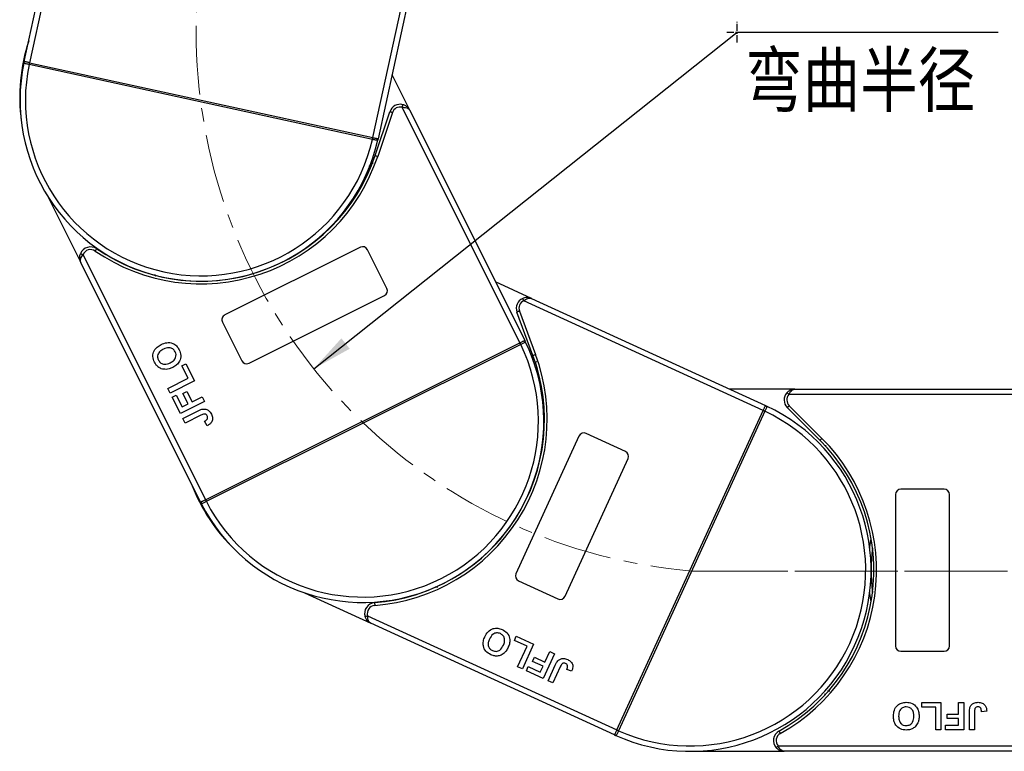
# Model space of a CAD drawing. Header units: millimetres. Extents: x 2552 to 4022, y 535 to 1568.
# Tile 11 of 47: x 3039 to 3222, y 989 to 1124. Entities that reach past the tile are written whole.
import ezdxf

# ---------------------------------------------------------------- set-up
doc = ezdxf.new("R2010")
doc.units = ezdxf.units.MM
doc.linetypes.add('CENTER', pattern=[0.6, 0.375, -0.075, 0.075, -0.075])
doc.linetypes.add('CENTERX2', pattern=[20.32, 12.7, -2.54, 2.54, -2.54])
doc.styles.get("Standard").update_dxf_attribs({"font": '仿宋_GB2312.ttf', "width": 0.8})
doc.styles.add('样式 1', font='仿宋_GB2312.ttf', dxfattribs={"width": 0.8, "height": 6})
doc.dimstyles.new('副本 ISO-35.1', dxfattribs={"dimtxt": 9, "dimasz": 7.5, "dimexe": 5, "dimexo": 0.625, "dimgap": 2.5, "dimtad": 1, "dimtoh": 1, "dimtxsty": 'Standard', "dimcen": 2.5, "dimadec": 0, "dimazin": 0, "dimtfac": 1, "dimtmove": 0, "dimatfit": 3, "dimfxl": 0, "dimarcsym": 0})

msp = doc.modelspace()

# ---------------------------------------------------------------- linework, layer by layer
at = {"color": 7, "linetype": 'Continuous', "lineweight": 25}
for p, q in [((3052.114, 1165.916), (3041.309, 1116.391)), ((3040.332, 1116.604), (3050.898, 1165.037)), ((3104.815, 1102.536), (3115.197, 1150.124)), ((3115.936, 1148.818), (3105.793, 1102.323)), ((3041.309, 1116.391), (3041.311, 1116.391)), ((3041.311, 1116.391), (3104.814, 1102.537)), ((3041.236, 1116.049), (3041.234, 1116.049)), ((3104.739, 1102.195), (3041.236, 1116.049)), ((3111.641, 1107.583), (3108.369, 1114.134)), ((3105.248, 1099.215), (3107.955, 1107.323)), ((3132.01, 1064.562), (3110.247, 1108.136)), ((3111.641, 1107.583), (3132.904, 1065.009)), ((3108.429, 1107.164), (3105.723, 1099.056)), ((3104.742, 1102.194), (3104.739, 1102.195)), ((3104.814, 1102.537), (3104.815, 1102.536)), ((3044.768, 1091.529), (3050.815, 1079.421)), ((3102.502, 1082.241), (3077.452, 1069.73)), ((3107.418, 1074.636), (3103.843, 1081.793)), ((3051.21, 1080.868), (3073.859, 1035.519)), ((3072.965, 1035.073), (3050.815, 1079.421)), ((3064.403, 1077.237), (3064.608, 1076.886)), ((3134.161, 1072.774), (3127.503, 1075.824)), ((3081.92, 1060.783), (3106.97, 1073.294)), ((3134.161, 1072.774), (3177.425, 1052.954)), ((3177.008, 1052.044), (3132.728, 1072.331)), ((3134.43, 1062.247), (3131.453, 1070.259)), ((3131.921, 1070.433), (3134.899, 1062.421)), ((3077.004, 1068.388), (3080.579, 1061.231)), ((3073.861, 1035.52), (3132.008, 1064.562)), ((3132.165, 1064.249), (3074.017, 1035.207)), ((3132.008, 1064.562), (3132.01, 1064.562)), ((3132.167, 1064.25), (3132.165, 1064.249)), ((3069.496, 1060.296), (3070.241, 1060.668)), ((3070.641, 1058.002), (3069.496, 1060.296)), ((3070.241, 1060.668), (3071.816, 1057.514)), ((3135.072, 1061.083), (3134.992, 1060.961)), ((3066.914, 1056.14), (3070.641, 1058.002)), ((3071.816, 1057.514), (3067.343, 1055.28)), ((3067.343, 1055.28), (3066.914, 1056.14)), ((3067.716, 1054.534), (3068.461, 1054.907)), ((3069.234, 1051.495), (3067.716, 1054.534)), ((3068.461, 1054.907), (3069.549, 1052.728)), ((3069.694, 1055.164), (3070.439, 1055.537)), ((3070.639, 1053.272), (3069.694, 1055.164)), ((3070.439, 1055.537), (3071.385, 1053.644)), ((3071.385, 1053.644), (3073.277, 1054.589)), ((3073.277, 1054.589), (3073.707, 1053.729)), ((3182.884, 1055.998), (3170.78, 1055.998)), ((3230.472, 1054.998), (3181.766, 1054.998)), ((3182.884, 1055.998), (3230.472, 1055.998)), ((3073.707, 1053.729), (3069.234, 1051.495)), ((3069.549, 1052.728), (3070.639, 1053.272)), ((3187.514, 1046.539), (3181.469, 1052.583)), ((3181.823, 1052.937), (3187.867, 1046.893)), ((3069.692, 1050.577), (3072.512, 1051.986)), ((3073.017, 1051.163), (3070.121, 1049.717)), ((3149.937, 992.952), (3177.007, 1052.043)), ((3177.326, 1051.897), (3150.255, 992.807)), ((3177.007, 1052.043), (3177.008, 1052.044)), ((3177.327, 1051.9), (3177.326, 1051.897)), ((3070.121, 1049.717), (3069.692, 1050.577)), ((3074.163, 1049.228), (3073.676, 1050.06)), ((3142.938, 1047.304), (3131.276, 1021.848)), ((3151.537, 1044.465), (3144.264, 1047.797)), ((3140.367, 1017.683), (3152.029, 1043.139)), ((3201.472, 1036.498), (3201.472, 1008.498)), ((3210.472, 1037.498), (3202.472, 1037.498)), ((3211.472, 1008.498), (3211.472, 1036.498)), ((3073.859, 1035.519), (3073.861, 1035.52)), ((3074.017, 1035.207), (3074.015, 1035.206)), ((3131.769, 1020.523), (3139.042, 1017.191)), ((3092.148, 1018.325), (3104.452, 1012.688)), ((3116.404, 1019.51), (3116.784, 1019.365)), ((3103.852, 1014.063), (3149.936, 992.951)), ((3149.519, 992.042), (3104.452, 1012.688)), ((3130.997, 1009.51), (3131.344, 1010.268)), ((3133.328, 1008.442), (3130.997, 1009.51)), ((3131.344, 1010.268), (3134.549, 1008.799)), ((3131.592, 1004.654), (3133.328, 1008.442)), ((3134.549, 1008.799), (3132.466, 1004.254)), ((3136.64, 1005.515), (3137.521, 1007.438)), ((3137.521, 1007.438), (3138.395, 1007.037)), ((3202.472, 1007.498), (3210.472, 1007.498)), ((3134.37, 1005.638), (3134.717, 1006.396)), ((3136.293, 1004.757), (3134.37, 1005.638)), ((3134.717, 1006.396), (3136.64, 1005.515)), ((3138.395, 1007.037), (3136.313, 1002.492)), ((3132.466, 1004.254), (3131.592, 1004.654)), ((3133.224, 1003.907), (3133.571, 1004.664)), ((3136.313, 1002.492), (3133.224, 1003.907)), ((3133.571, 1004.664), (3135.786, 1003.65)), ((3135.786, 1003.65), (3136.293, 1004.757)), ((3137.245, 1002.064), (3138.558, 1004.93)), ((3139.467, 1004.606), (3138.119, 1001.664)), ((3141.574, 1003.818), (3140.673, 1004.16)), ((3138.119, 1001.664), (3137.245, 1002.064)), ((3188.925, 1000.178), (3189.331, 1000.204)), ((3206.357, 997.164), (3206.357, 997.998)), ((3206.357, 997.998), (3209.882, 997.998)), ((3209.882, 997.998), (3209.882, 992.998)), ((3213.151, 995.882), (3213.151, 997.998)), ((3213.151, 997.998), (3214.113, 997.998)), ((3214.113, 997.998), (3214.113, 992.998)), ((3208.921, 997.164), (3206.357, 997.164)), ((3208.921, 992.998), (3208.921, 997.164)), ((3215.139, 992.998), (3215.139, 996.15)), ((3216.1, 996.234), (3216.1, 992.998)), ((3218.344, 996.395), (3217.382, 996.331)), ((3211.036, 995.049), (3211.036, 995.882)), ((3211.036, 995.882), (3213.151, 995.882)), ((3213.151, 995.049), (3211.036, 995.049)), ((3213.151, 993.831), (3213.151, 995.049)), ((3149.936, 992.951), (3149.937, 992.952)), ((3150.255, 992.807), (3150.254, 992.804)), ((3209.882, 992.998), (3208.921, 992.998)), ((3210.716, 992.998), (3210.716, 993.831)), ((3210.716, 993.831), (3213.151, 993.831)), ((3214.113, 992.998), (3210.716, 992.998)), ((3216.1, 992.998), (3215.139, 992.998)), ((3149.519, 992.042), (3149.717, 991.952)), ((3163.472, 988.998), (3180.9, 988.998)), ((3179.782, 989.998), (3230.472, 989.998)), ((3230.472, 988.998), (3180.9, 988.998))]:
    msp.add_line(p, q, dxfattribs=at)
at = {"color": 1, "linetype": 'CENTER', "ltscale": 3.556}
for p, q in [((3172.193, 1120.116), (3172.193, 1123.966)), ((3170.268, 1122.041), (3174.118, 1122.041))]:
    msp.add_line(p, q, dxfattribs=at)
at = {"color": 1, "linetype": 'CENTERX2', "lineweight": 13}
for p, q in [((3163.79, 1022.352), (3511.765, 1022.352)), ((3871.181, 1022.352), (3165.369, 1022.352))]:
    msp.add_line(p, q, dxfattribs=at)
at = {"color": 7, "linetype": 'Continuous', "lineweight": 25, "flags": 128}
for points in [[(3040.449, 1116.579), (3040.422, 1116.585), (3040.399, 1116.59), (3040.378, 1116.594), (3040.362, 1116.598), (3040.349, 1116.601), (3040.34, 1116.603), (3040.334, 1116.604), (3040.332, 1116.604)], [(3041.309, 1116.391), (3041.178, 1116.42), (3041.049, 1116.448), (3040.925, 1116.475), (3040.808, 1116.5), (3040.7, 1116.524), (3040.603, 1116.545), (3040.519, 1116.563), (3040.449, 1116.579)], [(3041.311, 1116.391), (3041.31, 1116.384), (3041.305, 1116.365), (3041.298, 1116.333), (3041.289, 1116.291), (3041.278, 1116.239), (3041.265, 1116.18), (3041.251, 1116.115), (3041.236, 1116.049)], [(3108.429, 1107.164), (3108.337, 1107.195), (3108.248, 1107.225), (3108.166, 1107.252), (3108.094, 1107.276), (3108.035, 1107.296), (3107.991, 1107.311), (3107.964, 1107.32), (3107.955, 1107.323)], [(3110.247, 1108.136), (3110.273, 1108.231), (3110.297, 1108.321), (3110.32, 1108.404), (3110.34, 1108.477), (3110.357, 1108.537), (3110.369, 1108.582), (3110.376, 1108.609), (3110.379, 1108.619)], [(3104.814, 1102.537), (3104.812, 1102.53), (3104.808, 1102.511), (3104.801, 1102.479), (3104.792, 1102.437), (3104.78, 1102.385), (3104.768, 1102.326), (3104.754, 1102.262), (3104.739, 1102.195)], [(3104.815, 1102.536), (3104.947, 1102.508), (3105.075, 1102.48), (3105.199, 1102.453), (3105.316, 1102.427), (3105.424, 1102.404), (3105.521, 1102.383), (3105.606, 1102.364), (3105.675, 1102.349)], [(3105.675, 1102.349), (3105.702, 1102.343), (3105.726, 1102.338), (3105.746, 1102.333), (3105.763, 1102.33), (3105.776, 1102.327), (3105.785, 1102.325), (3105.791, 1102.324), (3105.793, 1102.323)], [(3105.248, 1099.215), (3105.257, 1099.212), (3105.284, 1099.203), (3105.328, 1099.188), (3105.387, 1099.168), (3105.459, 1099.144), (3105.541, 1099.117), (3105.63, 1099.087), (3105.723, 1099.056)], [(3053.737, 1081.962), (3053.732, 1081.954), (3053.716, 1081.931), (3053.69, 1081.893), (3053.654, 1081.842), (3053.611, 1081.779), (3053.563, 1081.708), (3053.509, 1081.631), (3053.454, 1081.55)], [(3050.745, 1081.052), (3050.754, 1081.049), (3050.781, 1081.038), (3050.824, 1081.021), (3050.882, 1080.998), (3050.952, 1080.97), (3051.032, 1080.938), (3051.12, 1080.904), (3051.21, 1080.868)], [(3132.728, 1072.331), (3132.689, 1072.42), (3132.651, 1072.506), (3132.617, 1072.585), (3132.586, 1072.655), (3132.561, 1072.712), (3132.543, 1072.754), (3132.531, 1072.78), (3132.528, 1072.789)], [(3131.921, 1070.433), (3131.83, 1070.399), (3131.742, 1070.367), (3131.661, 1070.337), (3131.59, 1070.31), (3131.532, 1070.289), (3131.488, 1070.272), (3131.462, 1070.263), (3131.453, 1070.259)], [(3132.008, 1064.562), (3132.011, 1064.556), (3132.02, 1064.538), (3132.035, 1064.509), (3132.054, 1064.47), (3132.078, 1064.422), (3132.105, 1064.368), (3132.134, 1064.31), (3132.165, 1064.249)], [(3132.01, 1064.562), (3132.13, 1064.622), (3132.248, 1064.681), (3132.361, 1064.738), (3132.468, 1064.791), (3132.567, 1064.841), (3132.656, 1064.885), (3132.733, 1064.924), (3132.797, 1064.956)], [(3132.797, 1064.956), (3132.822, 1064.968), (3132.844, 1064.979), (3132.862, 1064.988), (3132.877, 1064.996), (3132.889, 1065.002), (3132.898, 1065.006), (3132.903, 1065.008), (3132.904, 1065.009)], [(3134.43, 1062.247), (3134.439, 1062.25), (3134.466, 1062.26), (3134.509, 1062.276), (3134.568, 1062.298), (3134.639, 1062.324), (3134.72, 1062.354), (3134.808, 1062.387), (3134.899, 1062.421)], [(3181.766, 1054.998), (3181.693, 1055.063), (3181.623, 1055.125), (3181.559, 1055.183), (3181.502, 1055.233), (3181.456, 1055.275), (3181.421, 1055.306), (3181.4, 1055.325), (3181.393, 1055.331)], [(3177.008, 1052.044), (3177.064, 1052.166), (3177.119, 1052.286), (3177.172, 1052.402), (3177.222, 1052.51), (3177.268, 1052.611), (3177.309, 1052.701), (3177.345, 1052.78), (3177.375, 1052.845)], [(3177.375, 1052.845), (3177.386, 1052.87), (3177.396, 1052.892), (3177.405, 1052.911), (3177.412, 1052.926), (3177.418, 1052.938), (3177.422, 1052.947), (3177.424, 1052.952), (3177.425, 1052.954)], [(3181.823, 1052.937), (3181.754, 1052.868), (3181.688, 1052.802), (3181.627, 1052.741), (3181.573, 1052.687), (3181.529, 1052.643), (3181.496, 1052.61), (3181.476, 1052.59), (3181.469, 1052.583)], [(3177.007, 1052.043), (3177.014, 1052.04), (3177.032, 1052.032), (3177.061, 1052.018), (3177.101, 1052), (3177.149, 1051.978), (3177.204, 1051.953), (3177.264, 1051.925), (3177.326, 1051.897)], [(3187.514, 1046.539), (3187.52, 1046.546), (3187.541, 1046.566), (3187.573, 1046.599), (3187.617, 1046.643), (3187.671, 1046.696), (3187.732, 1046.757), (3187.798, 1046.824), (3187.867, 1046.893)], [(3073.072, 1035.126), (3073.047, 1035.114), (3073.025, 1035.103), (3073.007, 1035.094), (3072.992, 1035.086), (3072.98, 1035.08), (3072.971, 1035.076), (3072.966, 1035.073), (3072.965, 1035.073)], [(3073.859, 1035.519), (3073.739, 1035.459), (3073.621, 1035.401), (3073.508, 1035.344), (3073.401, 1035.29), (3073.302, 1035.241), (3073.213, 1035.197), (3073.136, 1035.158), (3073.072, 1035.126)], [(3073.861, 1035.52), (3073.864, 1035.514), (3073.873, 1035.496), (3073.887, 1035.467), (3073.907, 1035.429), (3073.93, 1035.381), (3073.957, 1035.327), (3073.987, 1035.268), (3074.017, 1035.207)], [(3196.72, 1026.598), (3196.754, 1026.864), (3196.972, 1028.307)], [(3196.972, 1016.688), (3196.754, 1018.131), (3196.72, 1018.397)], [(3105.134, 1016.501), (3105.134, 1016.491), (3105.136, 1016.463), (3105.14, 1016.417), (3105.145, 1016.355), (3105.15, 1016.279), (3105.157, 1016.193), (3105.164, 1016.099), (3105.171, 1016.002)], [(3103.374, 1013.915), (3103.384, 1013.918), (3103.411, 1013.926), (3103.455, 1013.94), (3103.514, 1013.958), (3103.587, 1013.981), (3103.669, 1014.006), (3103.759, 1014.034), (3103.852, 1014.063)], [(3149.936, 992.951), (3149.88, 992.829), (3149.825, 992.709), (3149.772, 992.594), (3149.722, 992.485), (3149.676, 992.384), (3149.635, 992.294), (3149.599, 992.216), (3149.569, 992.15)], [(3149.937, 992.952), (3149.943, 992.95), (3149.961, 992.941), (3149.99, 992.928), (3150.03, 992.91), (3150.078, 992.888), (3150.133, 992.862), (3150.193, 992.835), (3150.255, 992.807)], [(3179.932, 992.748), (3179.937, 992.739), (3179.951, 992.714), (3179.973, 992.674), (3180.003, 992.619), (3180.04, 992.553), (3180.082, 992.478), (3180.127, 992.395), (3180.174, 992.31)], [(3149.569, 992.15), (3149.558, 992.125), (3149.548, 992.103), (3149.539, 992.085), (3149.532, 992.069), (3149.526, 992.057), (3149.522, 992.048), (3149.52, 992.043), (3149.519, 992.042)], [(3179.41, 989.664), (3179.417, 989.671), (3179.438, 989.69), (3179.473, 989.72), (3179.519, 989.762), (3179.575, 989.812), (3179.64, 989.87), (3179.71, 989.933), (3179.782, 989.998)]]:
    msp.add_lwpolyline(points, dxfattribs=at)
at = {"color": 1, "linetype": 'CENTERX2', "lineweight": 13}
msp.add_arc((3172.193, 1122.041), 100.043, 109.5235, 265.18185, dxfattribs=at)
at = {"color": 7, "linetype": 'Continuous', "lineweight": 25}
for centre, radius, start, end in [((3072.998, 1109.981), 33.5, 161.86312, 187.56193), ((3073.062, 1109.464), 33.5, 168.09326, 347.29289), ((3040.571, 1116.31), 0.295, 114.33736, 167.15431), ((3070.518, 1109.751), 29.954, 167.19253, 167.86203), ((3073.062, 1109.464), 32.5, 168.31012, 347.07603), ((3109.852, 1106.689), 2, 74.7293, 161.53962), ((3109.852, 1106.689), 1.5, 74.7293, 161.53962), ((3075.499, 1108.664), 29.95, 347.52454, 348.19412), ((3105.453, 1102.155), 0.295, 348.23378, 41.05203), ((3072.998, 1109.981), 34.5, 235.49464, 341.53962), ((3072.998, 1109.981), 34, 235.49464, 341.53962), ((3052.604, 1080.314), 2, 55.49464, 158.34993), ((3052.604, 1080.314), 1.5, 55.49464, 158.34993), ((3102.948, 1081.346), 1, 26.53962, 116.53962), ((3106.523, 1074.189), 1, 296.53962, 26.53962), ((3133.328, 1070.956), 2, 113.57584, 200.38615), ((3133.328, 1070.956), 1.5, 113.57584, 200.38615), ((3077.899, 1068.835), 1, 116.53962, 206.53962), ((3102.935, 1050.041), 33.5, 206.9398, 26.13943), ((3102.935, 1050.041), 32.5, 207.15666, 25.92257), ((3105.201, 1050.88), 30.098, 26.37263, 27.03892), ((3132.746, 1064.665), 0.295, 27.07822, 79.90279), ((3102.56, 1050.403), 34, 274.34118, 20.38615), ((3102.56, 1050.403), 34.5, 274.34118, 20.38615), ((3081.473, 1061.678), 1, 206.53962, 296.53962), ((3182.884, 1053.998), 2, 138.18969, 225), ((3182.884, 1053.998), 1.5, 138.18969, 225), ((3163.472, 1022.498), 33.5, 245.78634, 64.98597), ((3177.517, 1052.586), 0.295, 65.93471, 118.7374), ((3163.472, 1022.498), 32.5, 246.0032, 64.76911), ((3164.755, 1024.669), 29.993, 65.21843, 65.88707), ((3143.847, 1046.888), 1, 65.38615, 155.38615), ((3163.472, 1022.498), 34, 298.95502, 45), ((3163.472, 1022.498), 34.5, 298.95502, 45), ((3151.12, 1043.555), 1, 335.38615, 65.38615), ((3102.56, 1050.403), 33.5, 200.70966, 226.40847), ((3202.472, 1036.498), 1, 90, 180), ((3210.472, 1036.498), 1, 0, 90), ((3073.335, 1034.993), 0.295, 153.17554, 206.00481), ((3100.938, 1048.751), 30.139, 206.04145, 206.70684), ((3230.472, 1022.498), 33.5, 172.96973, 187.03027), ((3132.185, 1021.432), 1, 155.38615, 245.38615), ((3105.285, 1014.506), 2, 94.34118, 197.19647), ((3139.458, 1018.1), 1, 245.38615, 335.38615), ((3105.285, 1014.506), 1.5, 94.34118, 197.19647), ((3202.472, 1008.498), 1, 180, 270), ((3210.472, 1008.498), 1, 270, 0), ((3162.97, 1020.769), 30.721, 244.89377, 245.54657), ((3180.9, 990.998), 2, 118.95502, 221.81031), ((3149.858, 992.212), 0.295, 192.02353, 244.84958), ((3180.9, 990.998), 1.5, 118.95502, 221.81031)]:
    msp.add_arc(centre, radius, start, end, dxfattribs=at)
for points, knots in [([(3041.234, 1116.049), (3041.22, 1116.052), (3041.096, 1116.079), (3040.864, 1116.129), (3040.58, 1116.192), (3040.376, 1116.253), (3040.282, 1116.306), (3040.283, 1116.356), (3040.283, 1116.376)], [0, 0, 0, 0, 0.0272255, 0.2407833, 0.4543134, 0.6666345, 0.8727615, 1, 1, 1, 1]), ([(3040.283, 1116.376), (3040.286, 1116.387), (3040.3, 1116.454), (3040.317, 1116.536), (3040.332, 1116.603), (3040.332, 1116.604)], [0, 0, 0, 0, 0.1743485, 0.98787767, 1, 1, 1, 1]), ([(3110.247, 1108.136), (3110.379, 1108.137), (3110.684, 1108.139), (3110.98, 1108.073), (3111.243, 1107.972), (3111.401, 1107.879), (3111.526, 1107.756), (3111.576, 1107.692), (3111.601, 1107.654), (3111.615, 1107.632), (3111.626, 1107.612), (3111.633, 1107.599), (3111.637, 1107.592), (3111.639, 1107.587), (3111.64, 1107.585), (3111.641, 1107.583)], [0, 0, 0, 0, 0.2046284, 0.4733003, 0.515281, 0.7431595, 0.8528102, 0.9140864, 0.9320403, 0.9600541, 0.9764962, 0.9861654, 0.9946861, 0.9959172, 1, 1, 1, 1]), ([(3111.641, 1107.583), (3111.64, 1107.585), (3111.635, 1107.595), (3111.618, 1107.629), (3111.596, 1107.669), (3111.466, 1107.892), (3111.202, 1108.204), (3110.765, 1108.492), (3110.485, 1108.584), (3110.379, 1108.619)], [0, 0, 0, 0, 0.00509118, 0.0203692, 0.07080921, 0.08908819, 0.50031066, 0.80922625, 1, 1, 1, 1]), ([(3105.742, 1102.095), (3105.738, 1102.084), (3105.727, 1102.05), (3105.67, 1102.025), (3105.534, 1102.029), (3105.308, 1102.07), (3105.031, 1102.13), (3104.832, 1102.174), (3104.742, 1102.194)], [0, 0, 0, 0, 0.0734462, 0.2244877, 0.4109988, 0.6135412, 0.823744, 1, 1, 1, 1]), ([(3105.793, 1102.323), (3105.792, 1102.322), (3105.778, 1102.255), (3105.759, 1102.173), (3105.744, 1102.107), (3105.742, 1102.095)], [0, 0, 0, 0, 0.0121246, 0.8256556, 1, 1, 1, 1]), ([(3104.407, 1096.763), (3104.321, 1096.965), (3104.23, 1097.182), (3104.159, 1097.355), (3104.154, 1097.367)], [0, 0, 0, 0, 0.9313139, 1, 1, 1, 1]), ([(3050.815, 1079.421), (3050.814, 1079.423), (3050.809, 1079.433), (3050.792, 1079.467), (3050.774, 1079.508), (3050.673, 1079.747), (3050.583, 1080.144), (3050.615, 1080.667), (3050.709, 1080.946), (3050.745, 1081.052)], [0, 0, 0, 0, 0.0050929, 0.0203695, 0.0708113, 0.0890878, 0.5003086, 0.809227, 1, 1, 1, 1]), ([(3050.815, 1079.421), (3050.814, 1079.422), (3050.813, 1079.424), (3050.811, 1079.429), (3050.807, 1079.437), (3050.801, 1079.45), (3050.792, 1079.471), (3050.782, 1079.495), (3050.768, 1079.538), (3050.746, 1079.616), (3050.723, 1079.79), (3050.743, 1079.973), (3050.82, 1080.243), (3050.945, 1080.52), (3051.13, 1080.763), (3051.21, 1080.868)], [0, 0, 0, 0, 0.00407943, 0.00530939, 0.01383227, 0.0235039, 0.0399442, 0.0679586, 0.08591144, 0.14718947, 0.25683777, 0.4847162, 0.52669873, 0.79537075, 1, 1, 1, 1]), ([(3134.161, 1072.774), (3134.158, 1072.775), (3134.148, 1072.78), (3134.113, 1072.795), (3134.071, 1072.813), (3133.83, 1072.905), (3133.429, 1072.982), (3132.908, 1072.932), (3132.633, 1072.829), (3132.528, 1072.789)], [0, 0, 0, 0, 0.0050922, 0.02037, 0.0708137, 0.0890909, 0.5003141, 0.8092257, 1, 1, 1, 1]), ([(3132.728, 1072.331), (3132.83, 1072.414), (3133.066, 1072.607), (3133.338, 1072.742), (3133.606, 1072.827), (3133.788, 1072.854), (3133.963, 1072.837), (3134.041, 1072.818), (3134.085, 1072.804), (3134.11, 1072.796), (3134.131, 1072.787), (3134.144, 1072.781), (3134.152, 1072.778), (3134.157, 1072.776), (3134.159, 1072.775), (3134.161, 1072.774)], [0, 0, 0, 0, 0.2046313, 0.4733009, 0.5152808, 0.7431599, 0.85281, 0.9140865, 0.9320389, 0.9600538, 0.976495, 0.9861642, 0.9946856, 0.9959171, 1, 1, 1, 1]), ([(3064.425, 1060.98), (3064.29, 1061.329), (3064.021, 1062.026), (3064.284, 1063.082), (3064.902, 1063.825), (3065.408, 1064.113), (3065.662, 1064.257)], [0, 0, 0, 0, 0.2798294, 0.5586685, 0.7790051, 1, 1, 1, 1]), ([(3065.662, 1064.257), (3066.004, 1064.4), (3066.685, 1064.685), (3067.748, 1064.565), (3068.562, 1064.034), (3068.858, 1063.534), (3069.006, 1063.284)], [0, 0, 0, 0, 0.28055, 0.5594873, 0.7794319, 1, 1, 1, 1]), ([(3068.262, 1062.91), (3068.128, 1063.108), (3067.861, 1063.506), (3066.991, 1063.768), (3066.42, 1063.531), (3066.07, 1063.386)], [0, 0, 0, 0, 0.2799916, 0.5597696, 1, 1, 1, 1]), ([(3133.008, 1064.8), (3133.012, 1064.789), (3133.025, 1064.755), (3132.996, 1064.7), (3132.887, 1064.618), (3132.686, 1064.508), (3132.432, 1064.381), (3132.25, 1064.291), (3132.167, 1064.25)], [0, 0, 0, 0, 0.07344818, 0.22448762, 0.41099783, 0.61354009, 0.82374638, 1, 1, 1, 1]), ([(3132.904, 1065.009), (3132.905, 1065.008), (3132.936, 1064.947), (3132.973, 1064.871), (3133.003, 1064.81), (3133.008, 1064.8)], [0, 0, 0, 0, 0.0121279, 0.8256558, 1, 1, 1, 1]), ([(3066.07, 1063.386), (3065.864, 1063.272), (3065.454, 1063.044), (3065.046, 1062.502), (3064.959, 1061.881), (3065.096, 1061.536), (3065.165, 1061.363)], [0, 0, 0, 0, 0.2810859, 0.5600147, 0.7796921, 1, 1, 1, 1]), ([(3067.343, 1060.869), (3067.55, 1060.985), (3067.961, 1061.216), (3068.36, 1061.766), (3068.461, 1062.386), (3068.328, 1062.735), (3068.262, 1062.91)], [0, 0, 0, 0, 0.2810195, 0.5601172, 0.7799412, 1, 1, 1, 1]), ([(3069.006, 1063.284), (3069.142, 1062.938), (3069.411, 1062.248), (3069.163, 1061.197), (3068.556, 1060.453), (3068.054, 1060.167), (3067.802, 1060.023)], [0, 0, 0, 0, 0.2799434, 0.5587045, 0.7790453, 1, 1, 1, 1]), ([(3065.071, 1060.125), (3064.927, 1060.267), (3064.671, 1060.522), (3064.5, 1060.84), (3064.425, 1060.98)], [0, 0, 0, 0, 0.5595656, 1, 1, 1, 1]), ([(3066.565, 1059.655), (3066.261, 1059.669), (3065.718, 1059.692), (3065.269, 1059.993), (3065.071, 1060.125)], [0, 0, 0, 0, 0.55995825, 1, 1, 1, 1]), ([(3065.165, 1061.363), (3065.296, 1061.162), (3065.557, 1060.762), (3066.422, 1060.484), (3066.993, 1060.723), (3067.343, 1060.869)], [0, 0, 0, 0, 0.2802812, 0.5598799, 1, 1, 1, 1]), ([(3067.802, 1060.023), (3067.581, 1059.92), (3067.186, 1059.737), (3066.755, 1059.68), (3066.565, 1059.655)], [0, 0, 0, 0, 0.5601686, 1, 1, 1, 1]), ([(3135.313, 1059.809), (3135.12, 1059.913), (3134.912, 1060.025), (3134.748, 1060.115), (3134.737, 1060.121)], [0, 0, 0, 0, 0.93130557, 1, 1, 1, 1]), ([(3182.884, 1055.998), (3182.881, 1055.998), (3182.87, 1055.998), (3182.832, 1055.997), (3182.787, 1055.996), (3182.528, 1055.979), (3182.132, 1055.882), (3181.679, 1055.62), (3181.472, 1055.411), (3181.393, 1055.331)], [0, 0, 0, 0, 0.0050911, 0.0203681, 0.0708107, 0.0890883, 0.5003131, 0.8092252, 1, 1, 1, 1]), ([(3181.766, 1054.998), (3181.824, 1055.116), (3181.958, 1055.39), (3182.15, 1055.626), (3182.357, 1055.815), (3182.512, 1055.915), (3182.678, 1055.972), (3182.757, 1055.987), (3182.802, 1055.993), (3182.828, 1055.996), (3182.851, 1055.997), (3182.866, 1055.997), (3182.874, 1055.998), (3182.88, 1055.998), (3182.882, 1055.998), (3182.884, 1055.998)], [0, 0, 0, 0, 0.2046306, 0.4732981, 0.5152814, 0.7431592, 0.8528103, 0.9140878, 0.9320412, 0.9600534, 0.9764965, 0.9861649, 0.9946872, 0.9959177, 1, 1, 1, 1]), ([(3177.637, 1052.855), (3177.647, 1052.849), (3177.678, 1052.831), (3177.69, 1052.77), (3177.657, 1052.638), (3177.569, 1052.426), (3177.451, 1052.168), (3177.366, 1051.984), (3177.327, 1051.9)], [0, 0, 0, 0, 0.0734477, 0.2244879, 0.4110005, 0.6135432, 0.8237402, 1, 1, 1, 1]), ([(3177.425, 1052.954), (3177.426, 1052.953), (3177.488, 1052.925), (3177.565, 1052.889), (3177.626, 1052.86), (3177.637, 1052.855)], [0, 0, 0, 0, 0.0121179, 0.8256532, 1, 1, 1, 1]), ([(3072.512, 1051.986), (3072.673, 1052.065), (3072.961, 1052.207), (3073.274, 1052.28), (3073.411, 1052.313)], [0, 0, 0, 0, 0.5602907, 1, 1, 1, 1]), ([(3074.191, 1051.038), (3074.132, 1051.138), (3074.044, 1051.289), (3073.834, 1051.398), (3073.484, 1051.4), (3073.225, 1051.269), (3073.017, 1051.163)], [0, 0, 0, 0, 0.2493981, 0.3744287, 0.4994543, 1, 1, 1, 1]), ([(3073.411, 1052.313), (3073.595, 1052.317), (3073.963, 1052.325), (3074.569, 1052.012), (3074.814, 1051.604), (3074.964, 1051.355)], [0, 0, 0, 0, 0.2801215, 0.5603555, 1, 1, 1, 1]), ([(3074.964, 1051.355), (3075.057, 1051.128), (3075.242, 1050.677), (3075.085, 1049.978), (3074.66, 1049.509), (3074.329, 1049.322), (3074.163, 1049.228)], [0, 0, 0, 0, 0.2802504, 0.5584191, 0.7788268, 1, 1, 1, 1]), ([(3074.175, 1050.454), (3074.201, 1050.505), (3074.254, 1050.606), (3074.278, 1050.815), (3074.224, 1050.953), (3074.191, 1051.038)], [0, 0, 0, 0, 0.2806672, 0.5608556, 1, 1, 1, 1]), ([(3073.676, 1050.06), (3073.782, 1050.118), (3073.97, 1050.223), (3074.112, 1050.384), (3074.175, 1050.454)], [0, 0, 0, 0, 0.5610151, 1, 1, 1, 1]), ([(3073.07, 1034.864), (3073.064, 1034.874), (3073.034, 1034.935), (3072.996, 1035.01), (3072.965, 1035.072), (3072.965, 1035.073)], [0, 0, 0, 0, 0.174359, 0.9878746, 1, 1, 1, 1]), ([(3074.015, 1035.206), (3074.002, 1035.199), (3073.889, 1035.143), (3073.677, 1035.036), (3073.416, 1034.907), (3073.22, 1034.826), (3073.112, 1034.809), (3073.082, 1034.848), (3073.07, 1034.864)], [0, 0, 0, 0, 0.02722021, 0.24078585, 0.45431308, 0.66663215, 0.87276122, 1, 1, 1, 1]), ([(3104.452, 1012.688), (3104.449, 1012.689), (3104.44, 1012.694), (3104.405, 1012.71), (3104.365, 1012.73), (3104.137, 1012.853), (3103.817, 1013.106), (3103.514, 1013.534), (3103.413, 1013.81), (3103.374, 1013.915)], [0, 0, 0, 0, 0.0050916, 0.0203675, 0.0708108, 0.0890896, 0.5003096, 0.8092235, 1, 1, 1, 1]), ([(3104.452, 1012.688), (3104.45, 1012.689), (3104.448, 1012.69), (3104.443, 1012.692), (3104.436, 1012.696), (3104.423, 1012.702), (3104.402, 1012.713), (3104.38, 1012.726), (3104.341, 1012.75), (3104.276, 1012.797), (3104.148, 1012.918), (3104.049, 1013.073), (3103.94, 1013.332), (3103.864, 1013.626), (3103.856, 1013.931), (3103.852, 1014.063)], [0, 0, 0, 0, 0.0040825, 0.0053127, 0.0138357, 0.023503, 0.0399456, 0.0679591, 0.0859114, 0.1471902, 0.2568415, 0.4847204, 0.5266996, 0.795373, 1, 1, 1, 1]), ([(3125.526, 1010.191), (3125.703, 1010.516), (3126.055, 1011.166), (3126.958, 1011.739), (3127.925, 1011.836), (3128.469, 1011.632), (3128.741, 1011.53)], [0, 0, 0, 0, 0.2805512, 0.5594874, 0.7794335, 1, 1, 1, 1]), ([(3128.396, 1010.772), (3128.167, 1010.843), (3127.71, 1010.985), (3126.868, 1010.644), (3126.572, 1010.101), (3126.391, 1009.768)], [0, 0, 0, 0, 0.27999165, 0.55976799, 1, 1, 1, 1]), ([(3128.961, 1008.606), (3129.049, 1008.826), (3129.225, 1009.265), (3129.19, 1009.943), (3128.88, 1010.489), (3128.557, 1010.678), (3128.396, 1010.772)], [0, 0, 0, 0, 0.2810224, 0.5601157, 0.7799367, 1, 1, 1, 1]), ([(3128.741, 1011.53), (3129.064, 1011.346), (3129.707, 1010.978), (3130.172, 1010.004), (3130.166, 1009.044), (3129.955, 1008.505), (3129.849, 1008.236)], [0, 0, 0, 0, 0.2799415, 0.5587035, 0.779043, 1, 1, 1, 1]), ([(3126.618, 1006.862), (3126.294, 1007.05), (3125.648, 1007.424), (3125.19, 1008.411), (3125.205, 1009.377), (3125.419, 1009.919), (3125.526, 1010.191)], [0, 0, 0, 0, 0.2798313, 0.5586683, 0.7790039, 1, 1, 1, 1]), ([(3126.391, 1009.768), (3126.302, 1009.55), (3126.125, 1009.115), (3126.147, 1008.437), (3126.469, 1007.899), (3126.792, 1007.716), (3126.954, 1007.625)], [0, 0, 0, 0, 0.2810901, 0.5600142, 0.7796939, 1, 1, 1, 1]), ([(3126.954, 1007.625), (3127.182, 1007.551), (3127.637, 1007.403), (3128.485, 1007.729), (3128.78, 1008.273), (3128.961, 1008.606)], [0, 0, 0, 0, 0.2802802, 0.5598774, 1, 1, 1, 1]), ([(3129.116, 1007.173), (3128.871, 1006.993), (3128.433, 1006.671), (3127.895, 1006.623), (3127.658, 1006.602)], [0, 0, 0, 0, 0.5599562, 1, 1, 1, 1]), ([(3129.849, 1008.236), (3129.741, 1008.017), (3129.548, 1007.626), (3129.248, 1007.312), (3129.116, 1007.173)], [0, 0, 0, 0, 0.5601706, 1, 1, 1, 1]), ([(3127.658, 1006.602), (3127.457, 1006.623), (3127.097, 1006.66), (3126.765, 1006.8), (3126.618, 1006.862)], [0, 0, 0, 0, 0.5595611, 1, 1, 1, 1]), ([(3138.558, 1004.93), (3138.634, 1005.093), (3138.77, 1005.384), (3138.967, 1005.637), (3139.053, 1005.749)], [0, 0, 0, 0, 0.5602929, 1, 1, 1, 1]), ([(3139.053, 1005.749), (3139.194, 1005.867), (3139.475, 1006.104), (3140.144, 1006.241), (3140.591, 1006.077), (3140.864, 1005.977)], [0, 0, 0, 0, 0.2801202, 0.5603543, 1, 1, 1, 1]), ([(3140.461, 1005.245), (3140.352, 1005.286), (3140.189, 1005.348), (3139.956, 1005.302), (3139.683, 1005.084), (3139.563, 1004.819), (3139.467, 1004.606)], [0, 0, 0, 0, 0.2493943, 0.3744215, 0.499449, 1, 1, 1, 1]), ([(3140.814, 1004.78), (3140.803, 1004.836), (3140.78, 1004.949), (3140.668, 1005.126), (3140.539, 1005.2), (3140.461, 1005.245)], [0, 0, 0, 0, 0.2806654, 0.5608491, 1, 1, 1, 1]), ([(3140.864, 1005.977), (3141.078, 1005.859), (3141.505, 1005.623), (3141.822, 1004.98), (3141.785, 1004.348), (3141.644, 1003.995), (3141.574, 1003.818)], [0, 0, 0, 0, 0.2802447, 0.5584141, 0.7788274, 1, 1, 1, 1]), ([(3140.673, 1004.16), (3140.719, 1004.272), (3140.799, 1004.472), (3140.809, 1004.686), (3140.814, 1004.78)], [0, 0, 0, 0, 0.5610197, 1, 1, 1, 1]), ([(3201.1, 995.505), (3201.125, 995.874), (3201.174, 996.611), (3201.757, 997.508), (3202.595, 997.999), (3203.175, 998.041), (3203.465, 998.062)], [0, 0, 0, 0, 0.280552, 0.5594886, 0.7794343, 1, 1, 1, 1]), ([(3203.465, 998.062), (3203.835, 998.028), (3204.573, 997.961), (3205.401, 997.269), (3205.796, 996.394), (3205.828, 995.817), (3205.844, 995.528)], [0, 0, 0, 0, 0.2799422, 0.5587043, 0.7790433, 1, 1, 1, 1]), ([(3215.248, 997.1), (3215.326, 997.267), (3215.483, 997.599), (3216.035, 998.002), (3216.509, 998.039), (3216.799, 998.062)], [0, 0, 0, 0, 0.2801227, 0.5603554, 1, 1, 1, 1]), ([(3216.799, 998.062), (3217.043, 998.043), (3217.529, 998.007), (3218.085, 997.554), (3218.315, 996.965), (3218.334, 996.585), (3218.344, 996.395)], [0, 0, 0, 0, 0.2802464, 0.5584182, 0.7788266, 1, 1, 1, 1]), ([(3203.467, 997.228), (3203.229, 997.198), (3202.754, 997.136), (3202.131, 996.476), (3202.088, 995.858), (3202.062, 995.481)], [0, 0, 0, 0, 0.2799901, 0.5597668, 1, 1, 1, 1]), ([(3204.882, 995.495), (3204.871, 995.731), (3204.848, 996.203), (3204.534, 996.805), (3204.025, 997.173), (3203.653, 997.21), (3203.467, 997.228)], [0, 0, 0, 0, 0.28102071, 0.56011536, 0.77993979, 1, 1, 1, 1]), ([(3215.139, 996.15), (3215.14, 996.33), (3215.142, 996.651), (3215.215, 996.963), (3215.248, 997.1)], [0, 0, 0, 0, 0.5602936, 1, 1, 1, 1]), ([(3216.737, 997.228), (3216.621, 997.221), (3216.447, 997.209), (3216.255, 997.07), (3216.097, 996.758), (3216.099, 996.467), (3216.1, 996.234)], [0, 0, 0, 0, 0.2493976, 0.3744221, 0.4994569, 1, 1, 1, 1]), ([(3217.252, 996.953), (3217.218, 996.999), (3217.151, 997.092), (3216.975, 997.206), (3216.827, 997.22), (3216.737, 997.228)], [0, 0, 0, 0, 0.2806799, 0.5608519, 1, 1, 1, 1]), ([(3217.382, 996.331), (3217.377, 996.451), (3217.367, 996.666), (3217.287, 996.866), (3217.252, 996.953)], [0, 0, 0, 0, 0.5610272, 1, 1, 1, 1]), ([(3203.479, 992.933), (3203.107, 992.969), (3202.363, 993.04), (3201.535, 993.747), (3201.147, 994.632), (3201.116, 995.213), (3201.1, 995.505)], [0, 0, 0, 0, 0.2798315, 0.5586688, 0.779006, 1, 1, 1, 1]), ([(3202.062, 995.481), (3202.072, 995.245), (3202.092, 994.776), (3202.395, 994.169), (3202.912, 993.814), (3203.282, 993.782), (3203.467, 993.767)], [0, 0, 0, 0, 0.2810832, 0.5600115, 0.7796911, 1, 1, 1, 1]), ([(3203.467, 993.767), (3203.705, 993.794), (3204.18, 993.849), (3204.815, 994.499), (3204.857, 995.117), (3204.882, 995.495)], [0, 0, 0, 0, 0.2802787, 0.5598759, 1, 1, 1, 1]), ([(3205.844, 995.528), (3205.837, 995.284), (3205.825, 994.848), (3205.683, 994.437), (3205.62, 994.257)], [0, 0, 0, 0, 0.5601714, 1, 1, 1, 1]), ([(3150.254, 992.804), (3150.248, 992.791), (3150.196, 992.676), (3150.097, 992.46), (3149.975, 992.196), (3149.872, 992.01), (3149.8, 991.929), (3149.751, 991.94), (3149.732, 991.945)], [0, 0, 0, 0, 0.02721393, 0.24078663, 0.4543123, 0.6666325, 0.8727609, 1, 1, 1, 1]), ([(3204.533, 993.13), (3204.341, 993.065), (3203.999, 992.949), (3203.638, 992.938), (3203.479, 992.933)], [0, 0, 0, 0, 0.559564, 1, 1, 1, 1]), ([(3205.62, 994.257), (3205.473, 993.991), (3205.209, 993.515), (3204.739, 993.248), (3204.533, 993.13)], [0, 0, 0, 0, 0.5599527, 1, 1, 1, 1]), ([(3149.732, 991.945), (3149.721, 991.95), (3149.659, 991.978), (3149.583, 992.013), (3149.52, 992.041), (3149.519, 992.042)], [0, 0, 0, 0, 0.1743454, 0.9878857, 1, 1, 1, 1]), ([(3180.9, 988.998), (3180.898, 988.998), (3180.887, 988.998), (3180.849, 988.998), (3180.803, 989), (3180.545, 989.016), (3180.149, 989.113), (3179.696, 989.376), (3179.489, 989.585), (3179.41, 989.664)], [0, 0, 0, 0, 0.0050916, 0.0203681, 0.0708105, 0.089088, 0.5003105, 0.809226, 1, 1, 1, 1]), ([(3180.9, 988.998), (3180.899, 988.998), (3180.896, 988.998), (3180.891, 988.998), (3180.882, 988.998), (3180.868, 988.998), (3180.845, 988.999), (3180.819, 989.002), (3180.774, 989.008), (3180.695, 989.023), (3180.529, 989.08), (3180.374, 989.18), (3180.167, 989.37), (3179.975, 989.605), (3179.841, 989.879), (3179.782, 989.998)], [0, 0, 0, 0, 0.0040827, 0.0053131, 0.0138352, 0.0235039, 0.0399468, 0.0679595, 0.0859126, 0.1471895, 0.2568407, 0.4847218, 0.5267009, 0.7953688, 1, 1, 1, 1])]:
    msp.add_open_spline(points, degree=3, knots=knots, dxfattribs=at)
at = {"color": 8, "linetype": 'Continuous', "lineweight": 25}
for points, knots in [([(3104.739, 1097.801), (3104.749, 1097.801), (3104.803, 1097.801), (3104.85, 1097.823), (3104.888, 1097.841)], [0, 0, 0, 0, 0.1926123, 1, 1, 1, 1]), ([(3134.921, 1060.826), (3134.929, 1060.833), (3134.971, 1060.866), (3134.993, 1060.913), (3135.012, 1060.951)], [0, 0, 0, 0, 0.1926185, 1, 1, 1, 1]), ([(3188.551, 1045.452), (3188.556, 1045.461), (3188.58, 1045.509), (3188.581, 1045.561), (3188.582, 1045.603)], [0, 0, 0, 0, 0.1926174, 1, 1, 1, 1]), ([(3188.331, 999.645), (3188.392, 999.583), (3188.47, 999.505), (3188.5, 999.408), (3188.506, 999.387)], [0, 0, 0, 0, 0.78978, 1, 1, 1, 1])]:
    msp.add_open_spline(points, degree=3, knots=knots, dxfattribs=at)

# ---------------------------------------------------------------- texts
at = {"color": 5, "lineweight": 9, "ltscale": 10, "insert": (3216.235, 1118.072), "char_height": 9.75, "attachment_point": 3, "style": '样式 1'}
msp.add_mtext_dynamic_manual_height_columns('弯曲半径 ', width=71.89803, gutter_width=12.5, heights=[0], dxfattribs=at)

# ---------------------------------------------------------------- leaders
at = {"color": 5, "lineweight": 9}
msp.add_leader([(3093.895, 1059.767), (3172.193, 1122.041), (3220.496, 1122.041)], dimstyle='副本 ISO-35.1', override={"dimgap": 2.5, "dimtad": 0}, dxfattribs=at)

doc.saveas('drawing.dxf')
